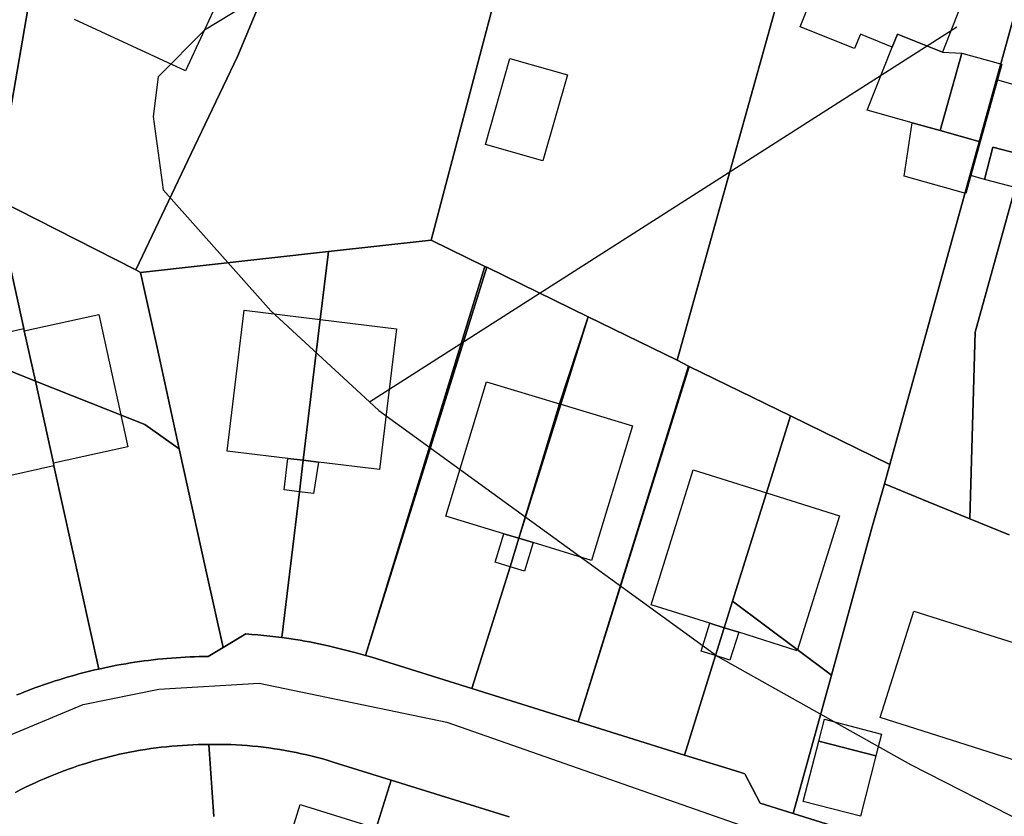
# Model space of a CAD drawing. Extents: x 577960 to 582939, y 6017202 to 6023066.
# Tile 137 of 217: x 579933 to 580017, y 6021526 to 6021594. Entities that reach past the tile are written whole.
import ezdxf

# ---------------------------------------------------------------- set-up
doc = ezdxf.new("R2010")
doc.units = 0
doc.header["$MEASUREMENT"] = 0
doc.linetypes.add('D', pattern=[0])
for name, color, linetype in [('LI__FLUR', 7, 'D'), ('LI__GEB', 7, 'Continuous'), ('LI__STRASSE', 7, 'Continuous')]:
    doc.layers.add(name, color=color, linetype=linetype)

msp = doc.modelspace()

# ---------------------------------------------------------------- linework, layer by layer
at = {"layer": 'LI__FLUR', "color": 8, "linetype": 'D', "true_color": 0x808080}
for p, q in [((579931.173, 6021579.08), (579938.071, 6021618.854)), ((579938.071, 6021618.854), (579931.173, 6021579.08)), ((579972.777, 6021592.323), (579979.874, 6021619.332)), ((579979.874, 6021619.332), (579972.777, 6021592.323)), ((580002.736, 6021613.244), (579989.321, 6021565.274)), ((579989.321, 6021565.274), (580002.736, 6021613.244)), ((580020.998, 6021605.346), (580007.454, 6021556.387)), ((580007.454, 6021556.387), (580020.998, 6021605.346)), ((579954.534, 6021597.612), (579951.835, 6021591.164)), ((579951.835, 6021591.164), (579954.534, 6021597.612)), ((579968.359, 6021575.52), (579972.777, 6021592.323)), ((579972.777, 6021592.323), (579968.359, 6021575.52)), ((579951.835, 6021591.164), (579948.167, 6021583.507)), ((579948.167, 6021583.507), (579951.835, 6021591.164)), ((580014.731, 6021567.672), (580019.689, 6021585.594)), ((580019.689, 6021585.594), (580014.731, 6021567.672)), ((579948.167, 6021583.507), (579943.168, 6021572.972)), ((579943.168, 6021572.972), (579948.167, 6021583.507)), ((579943.168, 6021572.972), (579931.173, 6021579.08)), ((579933.622, 6021567.974), (579931.173, 6021579.08)), ((579931.173, 6021579.08), (579943.168, 6021572.972)), ((579931.173, 6021579.08), (579933.622, 6021567.974)), ((579959.602, 6021574.551), (579968.359, 6021575.52)), ((579968.359, 6021575.52), (579959.602, 6021574.551)), ((579972.927, 6021573.281), (579968.359, 6021575.52)), ((579968.359, 6021575.52), (579972.927, 6021573.281)), ((579943.568, 6021572.772), (579959.602, 6021574.551)), ((579959.602, 6021574.551), (579943.568, 6021572.772)), ((579959.602, 6021574.551), (579958.9, 6021568.743)), ((579958.9, 6021568.743), (579959.602, 6021574.551)), ((579943.168, 6021572.972), (579943.568, 6021572.772)), ((579943.568, 6021572.772), (579943.168, 6021572.972)), ((579943.568, 6021572.772), (579944.978, 6021566.375)), ((579944.978, 6021566.375), (579943.568, 6021572.772)), ((579962.761, 6021540.115), (579972.927, 6021573.281)), ((579972.927, 6021573.281), (579962.761, 6021540.115)), ((579973.097, 6021573.201), (579962.761, 6021540.115)), ((579962.761, 6021540.115), (579973.097, 6021573.201)), ((579972.927, 6021573.281), (579973.097, 6021573.201)), ((579973.097, 6021573.201), (579972.927, 6021573.281)), ((579981.724, 6021568.982), (579973.097, 6021573.201)), ((579973.097, 6021573.201), (579981.724, 6021568.982)), ((579958.9, 6021568.743), (579957.45, 6021556.751)), ((579957.45, 6021556.751), (579958.9, 6021568.743)), ((579981.724, 6021568.982), (579979.304, 6021561.565)), ((579979.304, 6021561.565), (579981.724, 6021568.982)), ((579979.394, 6021561.535), (579981.724, 6021568.982)), ((579981.724, 6021568.982), (579979.394, 6021561.535)), ((579981.724, 6021568.982), (579989.321, 6021565.274)), ((579989.321, 6021565.274), (579981.724, 6021568.982)), ((579933.662, 6021567.774), (579933.622, 6021567.974)), ((579933.622, 6021567.974), (579933.662, 6021567.774)), ((579934.602, 6021563.506), (579933.662, 6021567.774)), ((579933.662, 6021567.774), (579934.602, 6021563.506)), ((580014.281, 6021551.768), (580014.731, 6021567.672)), ((580014.731, 6021567.672), (580014.281, 6021551.768)), ((579934.602, 6021563.506), (579928.434, 6021565.955)), ((579928.434, 6021565.955), (579934.602, 6021563.506)), ((579944.978, 6021566.375), (579946.877, 6021557.718)), ((579946.877, 6021557.718), (579944.978, 6021566.375)), ((579989.321, 6021565.274), (579990.29, 6021564.784)), ((579990.29, 6021564.784), (579989.321, 6021565.274)), ((579990.29, 6021564.784), (579980.894, 6021534.456)), ((579980.894, 6021534.456), (579990.29, 6021564.784)), ((579980.894, 6021534.456), (579990.35, 6021564.754)), ((579990.35, 6021564.754), (579980.894, 6021534.456)), ((579990.35, 6021564.754), (579990.29, 6021564.784)), ((579990.29, 6021564.784), (579990.35, 6021564.754)), ((579998.977, 6021560.535), (579990.35, 6021564.754)), ((579990.35, 6021564.754), (579998.977, 6021560.535)), ((579943.928, 6021559.797), (579934.602, 6021563.506)), ((579934.602, 6021563.506), (579936.141, 6021556.499)), ((579936.141, 6021556.499), (579934.602, 6021563.506)), ((579934.602, 6021563.506), (579943.928, 6021559.797)), ((579979.304, 6021561.565), (579975.816, 6021550.1)), ((579975.816, 6021550.1), (579979.304, 6021561.565)), ((579975.826, 6021550.1), (579979.394, 6021561.535)), ((579979.394, 6021561.535), (579975.826, 6021550.1)), ((579998.977, 6021560.535), (579996.928, 6021553.978)), ((579996.928, 6021553.978), (579998.977, 6021560.535)), ((580007.454, 6021556.387), (579998.977, 6021560.535)), ((579998.977, 6021560.535), (580007.454, 6021556.387)), ((579946.877, 6021557.718), (579943.928, 6021559.797)), ((579943.928, 6021559.797), (579946.877, 6021557.718)), ((579949.146, 6021547.422), (579946.877, 6021557.718)), ((579946.877, 6021557.718), (579949.146, 6021547.422)), ((579957.45, 6021556.751), (579957.126, 6021554.066)), ((579957.126, 6021554.066), (579957.45, 6021556.751)), ((579936.141, 6021556.499), (579936.191, 6021556.279)), ((579936.191, 6021556.279), (579936.141, 6021556.499)), ((579936.191, 6021556.279), (579940.01, 6021538.956)), ((579940.01, 6021538.956), (579936.191, 6021556.279)), ((580006.994, 6021554.737), (580007.454, 6021556.387)), ((580007.454, 6021556.387), (580006.994, 6021554.737)), ((580005.894, 6021550.889), (580006.994, 6021554.737)), ((580006.994, 6021554.737), (580005.894, 6021550.889)), ((580006.994, 6021554.737), (580010.722, 6021553.218)), ((580010.722, 6021553.218), (580006.994, 6021554.737)), ((579957.126, 6021554.066), (579955.624, 6021541.644)), ((579955.624, 6021541.644), (579957.126, 6021554.066)), ((579996.928, 6021553.978), (579994.049, 6021544.752)), ((579994.049, 6021544.752), (579996.928, 6021553.978)), ((580010.722, 6021553.218), (580014.281, 6021551.768)), ((580014.281, 6021551.768), (580010.722, 6021553.218)), ((580014.281, 6021551.768), (580017.629, 6021550.399)), ((580017.629, 6021550.399), (580014.281, 6021551.768)), ((580002.486, 6021538.444), (580005.894, 6021550.889)), ((580005.894, 6021550.889), (580002.486, 6021538.444)), ((579975.076, 6021547.681), (579975.826, 6021550.1)), ((579975.816, 6021550.1), (579975.076, 6021547.681)), ((579975.826, 6021550.1), (579975.076, 6021547.681)), ((579975.076, 6021547.681), (579975.816, 6021550.1)), ((579950.606, 6021540.785), (579949.146, 6021547.422)), ((579949.146, 6021547.422), (579950.606, 6021540.785)), ((579971.827, 6021537.285), (579975.076, 6021547.681)), ((579975.076, 6021547.681), (579971.827, 6021537.285)), ((579993.339, 6021542.473), (579994.049, 6021544.752)), ((579994.049, 6021544.752), (579993.339, 6021542.473)), ((579994.049, 6021544.752), (580002.486, 6021538.444)), ((580002.486, 6021538.444), (579994.049, 6021544.752)), ((579992.599, 6021540.104), (579993.339, 6021542.473)), ((579993.339, 6021542.473), (579992.599, 6021540.104)), ((579950.606, 6021540.785), (579952.535, 6021541.944)), ((579952.535, 6021541.944), (579950.606, 6021540.785)), ((579952.535, 6021541.944), (579953.051, 6021541.911)), ((579953.051, 6021541.911), (579952.535, 6021541.944)), ((579953.051, 6021541.911), (579953.567, 6021541.871)), ((579953.567, 6021541.871), (579953.051, 6021541.911)), ((579953.567, 6021541.871), (579954.082, 6021541.824)), ((579954.082, 6021541.824), (579953.567, 6021541.871)), ((579954.082, 6021541.824), (579954.597, 6021541.771)), ((579954.597, 6021541.771), (579954.082, 6021541.824)), ((579954.597, 6021541.771), (579955.111, 6021541.711)), ((579955.111, 6021541.711), (579954.597, 6021541.771)), ((579955.111, 6021541.711), (579955.624, 6021541.644)), ((579955.624, 6021541.644), (579955.111, 6021541.711)), ((579955.624, 6021541.644), (579956.015, 6021541.591)), ((579956.015, 6021541.591), (579955.624, 6021541.644)), ((579956.015, 6021541.591), (579956.405, 6021541.534)), ((579956.405, 6021541.534), (579956.015, 6021541.591)), ((579956.405, 6021541.534), (579956.795, 6021541.474)), ((579956.795, 6021541.474), (579956.405, 6021541.534)), ((579949.346, 6021540.025), (579950.606, 6021540.785)), ((579950.606, 6021540.785), (579949.346, 6021540.025)), ((579956.795, 6021541.474), (579957.185, 6021541.411)), ((579957.185, 6021541.411), (579956.795, 6021541.474)), ((579957.185, 6021541.411), (579957.574, 6021541.344)), ((579957.574, 6021541.344), (579957.185, 6021541.411)), ((579957.574, 6021541.344), (579957.963, 6021541.274)), ((579957.963, 6021541.274), (579957.574, 6021541.344)), ((579957.963, 6021541.274), (579958.77, 6021541.112)), ((579958.77, 6021541.112), (579957.963, 6021541.274)), ((579958.77, 6021541.112), (579959.574, 6021540.937)), ((579959.574, 6021540.937), (579958.77, 6021541.112)), ((579959.574, 6021540.937), (579960.376, 6021540.75)), ((579960.376, 6021540.75), (579959.574, 6021540.937)), ((579960.376, 6021540.75), (579961.174, 6021540.551)), ((579961.174, 6021540.551), (579960.376, 6021540.75)), ((579945.039, 6021539.787), (579945.43, 6021539.825)), ((579945.43, 6021539.825), (579945.039, 6021539.787)), ((579945.43, 6021539.825), (579945.821, 6021539.86)), ((579945.821, 6021539.86), (579945.43, 6021539.825)), ((579945.821, 6021539.86), (579946.213, 6021539.892)), ((579946.213, 6021539.892), (579945.821, 6021539.86)), ((579946.213, 6021539.892), (579946.605, 6021539.92)), ((579946.605, 6021539.92), (579946.213, 6021539.892)), ((579946.605, 6021539.92), (579946.997, 6021539.945)), ((579946.997, 6021539.945), (579946.605, 6021539.92)), ((579946.997, 6021539.945), (579947.388, 6021539.967)), ((579947.388, 6021539.967), (579946.997, 6021539.945)), ((579947.388, 6021539.967), (579947.779, 6021539.985)), ((579947.779, 6021539.985), (579947.388, 6021539.967)), ((579947.779, 6021539.985), (579948.17, 6021540)), ((579948.17, 6021540), (579947.779, 6021539.985)), ((579948.17, 6021540), (579948.562, 6021540.012)), ((579948.562, 6021540.012), (579948.17, 6021540)), ((579948.562, 6021540.012), (579948.954, 6021540.02)), ((579948.954, 6021540.02), (579948.562, 6021540.012)), ((579948.954, 6021540.02), (579949.346, 6021540.025)), ((579949.346, 6021540.025), (579948.954, 6021540.02)), ((579961.174, 6021540.551), (579961.969, 6021540.339)), ((579961.969, 6021540.339), (579961.174, 6021540.551)), ((579961.969, 6021540.339), (579962.761, 6021540.115)), ((579962.761, 6021540.115), (579961.969, 6021540.339)), ((579962.761, 6021540.115), (579963.281, 6021539.955)), ((579963.281, 6021539.955), (579962.761, 6021540.115)), ((579963.281, 6021539.955), (579971.827, 6021537.285)), ((579971.827, 6021537.285), (579963.281, 6021539.955)), ((579989.95, 6021531.627), (579992.599, 6021540.104)), ((579992.599, 6021540.104), (579989.95, 6021531.627)), ((579940.01, 6021538.956), (579940.393, 6021539.042)), ((579940.393, 6021539.042), (579940.01, 6021538.956)), ((579940.393, 6021539.042), (579940.777, 6021539.124)), ((579940.777, 6021539.124), (579940.393, 6021539.042)), ((579940.777, 6021539.124), (579941.161, 6021539.202)), ((579941.161, 6021539.202), (579940.777, 6021539.124)), ((579941.161, 6021539.202), (579941.546, 6021539.277)), ((579941.546, 6021539.277), (579941.161, 6021539.202)), ((579941.546, 6021539.277), (579941.932, 6021539.348)), ((579941.932, 6021539.348), (579941.546, 6021539.277)), ((579941.932, 6021539.348), (579942.319, 6021539.415)), ((579942.319, 6021539.415), (579941.932, 6021539.348)), ((579942.319, 6021539.415), (579942.706, 6021539.479)), ((579942.706, 6021539.479), (579942.319, 6021539.415)), ((579942.706, 6021539.479), (579943.093, 6021539.539)), ((579943.093, 6021539.539), (579942.706, 6021539.479)), ((579943.093, 6021539.539), (579943.481, 6021539.596)), ((579943.481, 6021539.596), (579943.093, 6021539.539)), ((579943.481, 6021539.596), (579943.87, 6021539.649)), ((579943.87, 6021539.649), (579943.481, 6021539.596)), ((579943.87, 6021539.649), (579944.259, 6021539.699)), ((579944.259, 6021539.699), (579943.87, 6021539.649)), ((579944.259, 6021539.699), (579944.648, 6021539.745)), ((579944.648, 6021539.745), (579944.259, 6021539.699)), ((579944.648, 6021539.745), (579945.039, 6021539.787)), ((579945.039, 6021539.787), (579944.648, 6021539.745)), ((579936.637, 6021538.05), (579936.972, 6021538.153)), ((579936.972, 6021538.153), (579936.637, 6021538.05)), ((579936.972, 6021538.153), (579937.307, 6021538.253)), ((579937.307, 6021538.253), (579936.972, 6021538.153)), ((579937.307, 6021538.253), (579937.643, 6021538.351)), ((579937.643, 6021538.351), (579937.307, 6021538.253)), ((579937.643, 6021538.351), (579937.98, 6021538.446)), ((579937.98, 6021538.446), (579937.643, 6021538.351)), ((579937.98, 6021538.446), (579938.317, 6021538.538)), ((579938.317, 6021538.538), (579937.98, 6021538.446)), ((579938.317, 6021538.538), (579938.654, 6021538.627)), ((579938.654, 6021538.627), (579938.317, 6021538.538)), ((579938.654, 6021538.627), (579938.992, 6021538.713)), ((579938.992, 6021538.713), (579938.654, 6021538.627)), ((579938.992, 6021538.713), (579939.331, 6021538.797)), ((579939.331, 6021538.797), (579938.992, 6021538.713)), ((579939.331, 6021538.797), (579939.67, 6021538.878)), ((579939.67, 6021538.878), (579939.331, 6021538.797)), ((579939.67, 6021538.878), (579940.01, 6021538.956)), ((579940.01, 6021538.956), (579939.67, 6021538.878)), ((580002.486, 6021538.444), (579999.217, 6021526.649)), ((579999.217, 6021526.649), (580002.486, 6021538.444)), ((579934.328, 6021537.26), (579934.655, 6021537.38)), ((579934.655, 6021537.38), (579934.328, 6021537.26)), ((579934.655, 6021537.38), (579934.983, 6021537.498)), ((579934.983, 6021537.498), (579934.655, 6021537.38)), ((579934.983, 6021537.498), (579935.311, 6021537.613)), ((579935.311, 6021537.613), (579934.983, 6021537.498)), ((579935.311, 6021537.613), (579935.641, 6021537.726)), ((579935.641, 6021537.726), (579935.311, 6021537.613)), ((579935.641, 6021537.726), (579935.971, 6021537.836)), ((579935.971, 6021537.836), (579935.641, 6021537.726)), ((579935.971, 6021537.836), (579936.304, 6021537.944)), ((579936.304, 6021537.944), (579935.971, 6021537.836)), ((579936.304, 6021537.944), (579936.637, 6021538.05)), ((579936.637, 6021538.05), (579936.304, 6021537.944)), ((579933.027, 6021536.749), (579933.351, 6021536.881)), ((579933.351, 6021536.881), (579933.027, 6021536.749)), ((579933.351, 6021536.881), (579933.676, 6021537.01)), ((579933.676, 6021537.01), (579933.351, 6021536.881)), ((579933.676, 6021537.01), (579934.002, 6021537.137)), ((579934.002, 6021537.137), (579933.676, 6021537.01)), ((579934.002, 6021537.137), (579934.328, 6021537.26)), ((579934.328, 6021537.26), (579934.002, 6021537.137)), ((579980.894, 6021534.456), (579971.827, 6021537.285)), ((579971.827, 6021537.285), (579980.894, 6021534.456)), ((579980.894, 6021534.456), (579989.95, 6021531.627)), ((579989.95, 6021531.627), (579980.894, 6021534.456)), ((579945.34, 6021532.288), (579944.892, 6021532.234)), ((579944.892, 6021532.234), (579945.34, 6021532.288)), ((579945.788, 6021532.337), (579945.34, 6021532.288)), ((579945.34, 6021532.288), (579945.788, 6021532.337)), ((579946.237, 6021532.38), (579945.788, 6021532.337)), ((579945.788, 6021532.337), (579946.237, 6021532.38)), ((579946.687, 6021532.418), (579946.237, 6021532.38)), ((579946.237, 6021532.38), (579946.687, 6021532.418)), ((579947.138, 6021532.45), (579946.687, 6021532.418)), ((579946.687, 6021532.418), (579947.138, 6021532.45)), ((579947.589, 6021532.477), (579947.138, 6021532.45)), ((579947.138, 6021532.45), (579947.589, 6021532.477)), ((579948.04, 6021532.498), (579947.589, 6021532.477)), ((579947.589, 6021532.477), (579948.04, 6021532.498)), ((579948.492, 6021532.514), (579948.04, 6021532.498)), ((579948.04, 6021532.498), (579948.492, 6021532.514)), ((579948.944, 6021532.524), (579948.492, 6021532.514)), ((579948.492, 6021532.514), (579948.944, 6021532.524)), ((579949.396, 6021532.528), (579948.944, 6021532.524)), ((579948.944, 6021532.524), (579949.396, 6021532.528)), ((579949.863, 6021532.535), (579949.396, 6021532.528)), ((579949.396, 6021532.528), (579949.863, 6021532.535)), ((579949.826, 6021526.38), (579949.396, 6021532.528)), ((579949.396, 6021532.528), (579949.826, 6021526.38)), ((579950.329, 6021532.535), (579949.863, 6021532.535)), ((579949.863, 6021532.535), (579950.329, 6021532.535)), ((579950.796, 6021532.528), (579950.329, 6021532.535)), ((579950.329, 6021532.535), (579950.796, 6021532.528)), ((579951.263, 6021532.515), (579950.796, 6021532.528)), ((579950.796, 6021532.528), (579951.263, 6021532.515)), ((579951.729, 6021532.495), (579951.263, 6021532.515)), ((579951.263, 6021532.515), (579951.729, 6021532.495)), ((579952.195, 6021532.468), (579951.729, 6021532.495)), ((579951.729, 6021532.495), (579952.195, 6021532.468)), ((579952.661, 6021532.435), (579952.195, 6021532.468)), ((579952.195, 6021532.468), (579952.661, 6021532.435)), ((579953.127, 6021532.395), (579952.661, 6021532.435)), ((579952.661, 6021532.435), (579953.127, 6021532.395)), ((579953.592, 6021532.348), (579953.127, 6021532.395)), ((579953.127, 6021532.395), (579953.592, 6021532.348)), ((579954.057, 6021532.295), (579953.592, 6021532.348)), ((579953.592, 6021532.348), (579954.057, 6021532.295)), ((579954.521, 6021532.235), (579954.057, 6021532.295)), ((579954.057, 6021532.295), (579954.521, 6021532.235)), ((579940.899, 6021531.482), (579940.46, 6021531.369)), ((579940.46, 6021531.369), (579940.899, 6021531.482)), ((579941.339, 6021531.589), (579940.899, 6021531.482)), ((579940.899, 6021531.482), (579941.339, 6021531.589)), ((579941.779, 6021531.69), (579941.339, 6021531.589)), ((579941.339, 6021531.589), (579941.779, 6021531.69)), ((579942.221, 6021531.785), (579941.779, 6021531.69)), ((579941.779, 6021531.69), (579942.221, 6021531.785)), ((579942.664, 6021531.874), (579942.221, 6021531.785)), ((579942.221, 6021531.785), (579942.664, 6021531.874)), ((579943.108, 6021531.958), (579942.664, 6021531.874)), ((579942.664, 6021531.874), (579943.108, 6021531.958)), ((579943.552, 6021532.036), (579943.108, 6021531.958)), ((579943.108, 6021531.958), (579943.552, 6021532.036)), ((579943.998, 6021532.108), (579943.552, 6021532.036)), ((579943.552, 6021532.036), (579943.998, 6021532.108)), ((579944.445, 6021532.174), (579943.998, 6021532.108)), ((579943.998, 6021532.108), (579944.445, 6021532.174)), ((579944.892, 6021532.234), (579944.445, 6021532.174)), ((579944.445, 6021532.174), (579944.892, 6021532.234)), ((579954.984, 6021532.168), (579954.521, 6021532.235)), ((579954.521, 6021532.235), (579954.984, 6021532.168)), ((579955.446, 6021532.095), (579954.984, 6021532.168)), ((579954.984, 6021532.168), (579955.446, 6021532.095)), ((579955.908, 6021532.016), (579955.446, 6021532.095)), ((579955.446, 6021532.095), (579955.908, 6021532.016)), ((579956.368, 6021531.931), (579955.908, 6021532.016)), ((579955.908, 6021532.016), (579956.368, 6021531.931)), ((579956.828, 6021531.84), (579956.368, 6021531.931)), ((579956.368, 6021531.931), (579956.828, 6021531.84)), ((579957.286, 6021531.742), (579956.828, 6021531.84)), ((579956.828, 6021531.84), (579957.286, 6021531.742)), ((579957.743, 6021531.638), (579957.286, 6021531.742)), ((579957.286, 6021531.742), (579957.743, 6021531.638)), ((579958.199, 6021531.528), (579957.743, 6021531.638)), ((579957.743, 6021531.638), (579958.199, 6021531.528)), ((579958.653, 6021531.412), (579958.199, 6021531.528)), ((579958.199, 6021531.528), (579958.653, 6021531.412)), ((579994.569, 6021530.187), (579989.95, 6021531.627)), ((579989.95, 6021531.627), (579994.569, 6021530.187)), ((579937.866, 6021530.577), (579937.442, 6021530.428)), ((579937.442, 6021530.428), (579937.866, 6021530.577)), ((579938.292, 6021530.721), (579937.866, 6021530.577)), ((579937.866, 6021530.577), (579938.292, 6021530.721)), ((579938.72, 6021530.859), (579938.292, 6021530.721)), ((579938.292, 6021530.721), (579938.72, 6021530.859)), ((579939.153, 6021530.995), (579938.72, 6021530.859)), ((579938.72, 6021530.859), (579939.153, 6021530.995)), ((579939.587, 6021531.125), (579939.153, 6021530.995)), ((579939.153, 6021530.995), (579939.587, 6021531.125)), ((579940.023, 6021531.25), (579939.587, 6021531.125)), ((579939.587, 6021531.125), (579940.023, 6021531.25)), ((579940.46, 6021531.369), (579940.023, 6021531.25)), ((579940.023, 6021531.25), (579940.46, 6021531.369)), ((579959.105, 6021531.29), (579958.653, 6021531.412)), ((579958.653, 6021531.412), (579959.105, 6021531.29)), ((579959.556, 6021531.162), (579959.105, 6021531.29)), ((579959.105, 6021531.29), (579959.556, 6021531.162)), ((579960.005, 6021531.028), (579959.556, 6021531.162)), ((579959.556, 6021531.162), (579960.005, 6021531.028)), ((579960.452, 6021530.888), (579960.005, 6021531.028)), ((579960.005, 6021531.028), (579960.452, 6021530.888)), ((579964.93, 6021529.489), (579960.452, 6021530.888)), ((579960.452, 6021530.888), (579964.93, 6021529.489)), ((579935.764, 6021529.779), (579935.349, 6021529.604)), ((579935.349, 6021529.604), (579935.764, 6021529.779)), ((579936.181, 6021529.949), (579935.764, 6021529.779)), ((579935.764, 6021529.779), (579936.181, 6021529.949)), ((579936.599, 6021530.114), (579936.181, 6021529.949)), ((579936.181, 6021529.949), (579936.599, 6021530.114)), ((579937.02, 6021530.274), (579936.599, 6021530.114)), ((579936.599, 6021530.114), (579937.02, 6021530.274)), ((579937.442, 6021530.428), (579937.02, 6021530.274)), ((579937.02, 6021530.274), (579937.442, 6021530.428)), ((579995.088, 6021530.028), (579994.569, 6021530.187)), ((579994.569, 6021530.187), (579995.088, 6021530.028)), ((579996.408, 6021527.519), (579995.088, 6021530.028)), ((579995.088, 6021530.028), (579996.408, 6021527.519)), ((579934.118, 6021529.046), (579933.712, 6021528.85)), ((579933.712, 6021528.85), (579934.118, 6021529.046)), ((579934.526, 6021529.237), (579934.118, 6021529.046)), ((579934.118, 6021529.046), (579934.526, 6021529.237)), ((579934.937, 6021529.423), (579934.526, 6021529.237)), ((579934.526, 6021529.237), (579934.937, 6021529.423)), ((579935.349, 6021529.604), (579934.937, 6021529.423)), ((579934.937, 6021529.423), (579935.349, 6021529.604)), ((579963.65, 6021525.4), (579964.93, 6021529.489)), ((579964.93, 6021529.489), (579963.65, 6021525.4)), ((579964.93, 6021529.489), (579974.996, 6021526.35)), ((579974.996, 6021526.35), (579964.93, 6021529.489)), ((579933.309, 6021528.647), (579932.908, 6021528.44)), ((579932.908, 6021528.44), (579933.309, 6021528.647)), ((579933.712, 6021528.85), (579933.309, 6021528.647)), ((579933.309, 6021528.647), (579933.712, 6021528.85)), ((579999.217, 6021526.649), (579996.408, 6021527.519)), ((579996.408, 6021527.519), (579999.217, 6021526.649)), ((579999.217, 6021526.649), (580003.035, 6021525.449)), ((580003.035, 6021525.449), (579999.217, 6021526.649))]:
    msp.add_line(p, q, dxfattribs=at)
at = {"layer": 'LI__GEB', "color": 5, "linetype": 'D', "true_color": 0x0000ff}
for p, q in [((579999.817, 6021593.692), (580004.085, 6021604.417)), ((579950.836, 6021597.362), (579947.407, 6021589.945)), ((580013.461, 6021595.361), (580011.952, 6021591.552)), ((579947.407, 6021589.945), (579937.931, 6021594.323)), ((580004.455, 6021591.842), (579999.817, 6021593.692)), ((580004.945, 6021593.062), (580004.455, 6021591.842)), ((580007.664, 6021591.972), (580004.945, 6021593.062)), ((580008.113, 6021593.082), (580007.664, 6021591.972)), ((580011.952, 6021591.552), (580008.113, 6021593.082)), ((580011.752, 6021584.855), (580013.591, 6021591.462)), ((580013.591, 6021591.462), (580017.01, 6021590.503)), ((579972.977, 6021583.667), (579975.056, 6021590.994)), ((579975.056, 6021590.994), (579979.964, 6021589.594)), ((580017.01, 6021590.503), (580016.64, 6021589.173)), ((579979.964, 6021589.594), (579977.885, 6021582.267)), ((580016.64, 6021589.173), (580015.17, 6021583.905)), ((580008.683, 6021580.967), (580009.353, 6021585.525)), ((580009.353, 6021585.525), (580011.752, 6021584.855)), ((580015.17, 6021583.905), (580011.752, 6021584.855)), ((580011.752, 6021584.855), (580015.17, 6021583.905)), ((579977.885, 6021582.267), (579972.977, 6021583.667)), ((580015.17, 6021583.905), (580014.371, 6021581.016)), ((580015.52, 6021580.697), (580016.23, 6021583.435)), ((580016.23, 6021583.435), (580018.959, 6021582.736)), ((580013.941, 6021579.497), (580008.683, 6021580.967)), ((580014.371, 6021581.016), (580013.941, 6021579.497)), ((580018.249, 6021579.987), (580015.52, 6021580.697)), ((579950.954, 6021557.541), (579952.415, 6021569.539)), ((579952.415, 6021569.539), (579958.9, 6021568.743)), ((579933.662, 6021567.774), (579940.01, 6021569.174)), ((579940.01, 6021569.174), (579942.499, 6021557.898)), ((579957.45, 6021556.751), (579958.9, 6021568.743)), ((579958.9, 6021568.743), (579957.45, 6021556.751)), ((579958.9, 6021568.743), (579965.402, 6021567.945)), ((579927.015, 6021566.525), (579933.622, 6021567.974)), ((579933.622, 6021567.974), (579933.662, 6021567.774)), ((579933.662, 6021567.774), (579934.602, 6021563.506)), ((579934.602, 6021563.506), (579933.662, 6021567.774)), ((579965.402, 6021567.945), (579963.945, 6021555.961)), ((579934.602, 6021563.506), (579936.141, 6021556.499)), ((579936.141, 6021556.499), (579934.602, 6021563.506)), ((579969.608, 6021551.98), (579973.067, 6021563.445)), ((579973.067, 6021563.445), (579979.304, 6021561.565)), ((579979.304, 6021561.565), (579975.816, 6021550.1)), ((579975.816, 6021550.1), (579979.304, 6021561.565)), ((579979.304, 6021561.565), (579979.394, 6021561.535)), ((579979.394, 6021561.535), (579985.522, 6021559.686)), ((579985.522, 6021559.686), (579982.013, 6021548.221)), ((579942.499, 6021557.898), (579936.141, 6021556.499)), ((579956.124, 6021556.912), (579950.954, 6021557.541)), ((579955.83, 6021554.229), (579956.124, 6021556.912)), ((579956.124, 6021556.912), (579957.45, 6021556.751)), ((579957.45, 6021556.751), (579956.124, 6021556.912)), ((579957.126, 6021554.066), (579957.45, 6021556.751)), ((579957.45, 6021556.751), (579957.126, 6021554.066)), ((579957.45, 6021556.751), (579958.745, 6021556.593)), ((579958.745, 6021556.593), (579957.45, 6021556.751)), ((579936.191, 6021556.279), (579929.584, 6021554.82)), ((579936.141, 6021556.499), (579936.191, 6021556.279)), ((579958.745, 6021556.593), (579958.31, 6021553.917)), ((579963.945, 6021555.961), (579958.745, 6021556.593)), ((579987.111, 6021544.432), (579990.68, 6021555.947)), ((579990.68, 6021555.947), (579996.928, 6021553.978)), ((579957.126, 6021554.066), (579955.83, 6021554.229)), ((579958.31, 6021553.917), (579957.126, 6021554.066)), ((579996.928, 6021553.978), (579994.049, 6021544.752)), ((579994.049, 6021544.752), (579996.928, 6021553.978)), ((579996.928, 6021553.978), (580003.155, 6021552.028)), ((579974.546, 6021550.49), (579969.608, 6021551.98)), ((580003.155, 6021552.028), (579999.567, 6021540.523)), ((579973.817, 6021548.071), (579974.546, 6021550.49)), ((579974.546, 6021550.49), (579975.816, 6021550.1)), ((579975.816, 6021550.1), (579974.546, 6021550.49)), ((579975.816, 6021550.1), (579975.076, 6021547.681)), ((579975.076, 6021547.681), (579975.816, 6021550.1)), ((579975.816, 6021550.1), (579975.826, 6021550.1)), ((579975.826, 6021550.1), (579975.816, 6021550.1)), ((579975.826, 6021550.1), (579977.055, 6021549.73)), ((579977.055, 6021549.73), (579975.826, 6021550.1)), ((579977.055, 6021549.73), (579976.316, 6021547.301)), ((579982.013, 6021548.221), (579977.055, 6021549.73)), ((579975.076, 6021547.681), (579973.817, 6021548.071)), ((579976.316, 6021547.301), (579975.076, 6021547.681)), ((579992.1, 6021542.862), (579987.111, 6021544.432)), ((579994.049, 6021544.752), (579993.339, 6021542.473)), ((579993.339, 6021542.473), (579994.049, 6021544.752)), ((580006.644, 6021534.825), (580009.513, 6021543.882)), ((580009.513, 6021543.882), (580021.758, 6021540.003)), ((579991.36, 6021540.493), (579992.1, 6021542.862)), ((579992.1, 6021542.862), (579993.339, 6021542.473)), ((579993.339, 6021542.473), (579992.1, 6021542.862)), ((579993.339, 6021542.473), (579992.599, 6021540.104)), ((579992.599, 6021540.104), (579993.339, 6021542.473)), ((579993.339, 6021542.473), (579994.569, 6021542.093)), ((579994.569, 6021542.093), (579993.339, 6021542.473)), ((579994.569, 6021542.093), (579993.819, 6021539.714)), ((579999.567, 6021540.523), (579994.569, 6021542.093)), ((579992.599, 6021540.104), (579991.36, 6021540.493)), ((579993.819, 6021539.714), (579992.599, 6021540.104)), ((580018.879, 6021530.936), (580006.644, 6021534.825)), ((580001.396, 6021532.816), (580001.876, 6021534.675)), ((580001.876, 6021534.675), (580006.754, 6021533.406)), ((580006.754, 6021533.406), (580006.274, 6021531.557)), ((580006.274, 6021531.557), (580001.396, 6021532.816)), ((579953.584, 6021515.945), (579957.183, 6021527.41)), ((579957.183, 6021527.41), (579963.65, 6021525.4))]:
    msp.add_line(p, q, dxfattribs=at)
at = {"layer": 'LI__GEB', "color": 5, "linetype": 'D', "true_color": 0x0100ff}
for p, q in [((580007.664, 6021591.972), (580008.113, 6021593.082)), ((580008.113, 6021593.082), (580011.952, 6021591.552)), ((580005.514, 6021586.594), (580007.664, 6021591.972)), ((580013.591, 6021591.462), (580011.752, 6021584.855)), ((580011.952, 6021591.552), (580013.591, 6021591.462)), ((580015.17, 6021583.905), (580016.64, 6021589.173)), ((580016.64, 6021589.173), (580020.388, 6021588.133)), ((580009.353, 6021585.525), (580005.514, 6021586.594)), ((580011.752, 6021584.855), (580009.353, 6021585.525)), ((580014.371, 6021581.016), (580015.17, 6021583.905)), ((580016.23, 6021583.435), (580015.52, 6021580.697)), ((580018.959, 6021582.736), (580016.23, 6021583.435)), ((580015.52, 6021580.697), (580014.371, 6021581.016)), ((580000.077, 6021527.678), (580001.396, 6021532.816)), ((580001.396, 6021532.816), (580006.274, 6021531.557)), ((580006.274, 6021531.557), (580004.965, 6021526.429)), ((580004.965, 6021526.429), (580000.077, 6021527.678))]:
    msp.add_line(p, q, dxfattribs=at)
at = {"layer": 'LI__STRASSE', "color": 251, "linetype": 'D', "true_color": 0x646464}
for p, q in [((580013.465, 6021632.78), (579949.029, 6021593.411)), ((579963.097, 6021561.721), (580013.166, 6021593.711)), ((579949.029, 6021593.411), (579945.064, 6021589.446)), ((579945.064, 6021589.446), (579944.639, 6021586.047)), ((579944.639, 6021586.047), (579945.488, 6021579.816)), ((579945.488, 6021579.816), (579954.693, 6021569.478)), ((579954.693, 6021569.478), (579963.097, 6021561.721)), ((579963.097, 6021561.721), (579963.898, 6021560.981)), ((579963.898, 6021560.981), (579992.788, 6021540.022)), ((579992.788, 6021540.022), (580009.215, 6021530.817)), ((580009.215, 6021530.817), (580044.827, 6021512.663))]:
    msp.add_line(p, q, dxfattribs=at)
at = {"layer": 'LI__STRASSE', "color": 251, "linetype": 'D', "true_color": 0x656464}
for p, q in [((579945.132, 6021537.248), (579953.678, 6021537.742)), ((579953.678, 6021537.742), (579969.698, 6021534.427)), ((579938.668, 6021535.934), (579945.132, 6021537.248)), ((579928.697, 6021531.77), (579938.668, 6021535.934)), ((579969.698, 6021534.427), (580028.275, 6021513.933))]:
    msp.add_line(p, q, dxfattribs=at)

doc.saveas('drawing.dxf')
